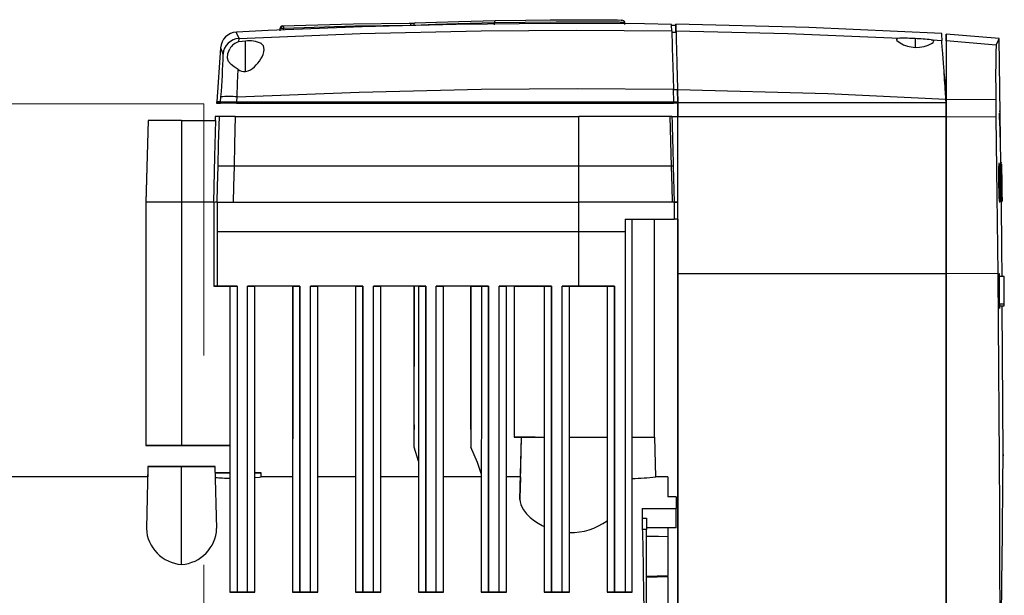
# Model space of a CAD drawing. Header units: millimetres. Extents: x -26820 to -12632, y -5851 to 1958.
# Tile 15 of 95: x -18419 to -18395, y -4814 to -4800. Entities that reach past the tile are written whole.
import ezdxf

# ---------------------------------------------------------------- set-up
doc = ezdxf.new("R2010")
doc.units = ezdxf.units.MM
doc.linetypes.add('DASH', pattern=[15, 10, -5])
doc.layers.add('A-INW-SC', color=30, linetype='Continuous', lineweight=13)

msp = doc.modelspace()

# ---------------------------------------------------------------- linework, layer by layer
at = {"color": 7, "linetype": 'Continuous', "lineweight": 25}
for p, q in [((-18405.229, -4799.995), (-18404.807, -4799.996)), ((-18404.198, -4800.003), (-18404.187, -4800.004)), ((-18404.116, -4800.107), (-18404.116, -4800.045)), ((-18412.332, -4800.247), (-18412.332, -4800.195)), ((-18412.332, -4800.261), (-18412.332, -4800.208)), ((-18412.246, -4800.243), (-18412.246, -4800.195)), ((-18407.22, -4800.115), (-18407.22, -4800.065)), ((-18404.123, -4800.055), (-18404.117, -4800.057)), ((-18402.897, -4800.135), (-18402.997, -4800.134)), ((-18402.894, -4800.3), (-18402.894, -4800.264)), ((-18413.316, -4800.524), (-18413.315, -4800.443)), ((-18413.158, -4800.505), (-18413.316, -4800.524)), ((-18413.158, -4801.229), (-18413.158, -4800.505)), ((-18402.992, -4800.291), (-18402.892, -4800.293)), ((-18397.187, -4800.447), (-18397.187, -4800.655)), ((-18396.758, -4800.536), (-18396.74, -4800.507)), ((-18395.184, -4800.448), (-18396.449, -4800.337)), ((-18395.257, -4800.604), (-18396.448, -4800.5)), ((-18395.145, -4803.443), (-18395.185, -4800.448)), ((-18413.756, -4800.665), (-18413.846, -4801.958)), ((-18412.717, -4800.705), (-18412.717, -4800.703)), ((-18397.188, -4800.655), (-18397.082, -4800.652)), ((-18396.881, -4800.605), (-18396.8, -4800.567)), ((-18396.8, -4800.567), (-18396.758, -4800.536)), ((-18413.591, -4800.912), (-18413.591, -4800.906)), ((-18402.948, -4801.957), (-18402.956, -4801.656)), ((-18402.956, -4801.659), (-18402.856, -4801.66)), ((-18402.856, -4801.658), (-18402.848, -4801.982)), ((-18402.848, -4801.957), (-18402.856, -4801.66)), ((-18413.755, -4801.957), (-18413.747, -4801.839)), ((-18413.369, -4801.957), (-18413.361, -4801.839)), ((-18396.448, -4801.982), (-18396.454, -4801.892)), ((-18396.45, -4801.9), (-18396.45, -4801.953)), ((-18396.448, -4801.898), (-18396.448, -4801.982)), ((-18395.261, -4801.905), (-18396.448, -4801.898)), ((-18395.256, -4802.321), (-18395.261, -4801.905)), ((-18413.848, -4801.958), (-18413.848, -4801.983)), ((-18413.756, -4801.982), (-18413.756, -4801.957)), ((-18413.371, -4801.982), (-18413.371, -4801.957)), ((-18402.85, -4801.984), (-18402.95, -4801.984)), ((-18402.95, -4801.984), (-18402.95, -4801.984)), ((-18402.948, -4801.982), (-18402.948, -4801.957)), ((-18402.948, -4801.957), (-18402.848, -4801.957)), ((-18402.948, -4801.982), (-18402.948, -4801.982)), ((-18402.948, -4801.982), (-18402.848, -4801.982)), ((-18402.85, -4801.984), (-18402.85, -4802.316)), ((-18402.848, -4801.982), (-18402.848, -4801.957)), ((-18402.848, -4801.982), (-18402.848, -4801.982)), ((-18402.848, -4801.982), (-18402.848, -4801.982)), ((-18402.848, -4801.982), (-18402.848, -4801.982)), ((-18402.848, -4802.314), (-18402.848, -4801.982)), ((-18396.521, -4801.982), (-18402.848, -4801.982)), ((-18396.448, -4801.982), (-18396.521, -4801.982)), ((-18396.448, -4801.982), (-18396.521, -4801.982)), ((-18396.448, -4802.314), (-18396.448, -4801.982)), ((-18396.448, -4801.982), (-18396.448, -4802.314)), ((-18413.882, -4802.303), (-18413.885, -4802.402)), ((-18403.038, -4802.302), (-18403.007, -4803.489)), ((-18396.448, -4802.314), (-18402.848, -4802.314)), ((-18395.256, -4802.321), (-18396.448, -4802.314)), ((-18395.166, -4802.183), (-18395.184, -4802.183)), ((-18415.485, -4802.402), (-18415.536, -4804.352)), ((-18415.485, -4802.403), (-18415.536, -4804.353)), ((-18414.686, -4802.402), (-18414.686, -4804.352)), ((-18414.686, -4802.402), (-18413.866, -4802.402)), ((-18395.172, -4802.588), (-18395.17, -4802.795)), ((-18405.21, -4804.352), (-18405.21, -4803.489)), ((-18402.958, -4803.489), (-18402.935, -4804.352)), ((-18395.184, -4803.422), (-18395.197, -4803.422)), ((-18395.192, -4803.521), (-18395.189, -4803.447)), ((-18395.189, -4803.447), (-18395.186, -4803.426)), ((-18395.186, -4803.426), (-18395.184, -4803.426)), ((-18395.183, -4803.438), (-18395.17, -4803.438)), ((-18395.181, -4803.425), (-18395.176, -4803.447)), ((-18395.176, -4803.447), (-18395.174, -4803.462)), ((-18395.17, -4803.438), (-18395.16, -4804.318)), ((-18395.132, -4803.413), (-18395.159, -4803.413)), ((-18395.151, -4803.441), (-18395.145, -4803.954)), ((-18395.147, -4803.441), (-18395.141, -4803.928)), ((-18395.125, -4803.417), (-18395.145, -4803.417)), ((-18395.143, -4803.441), (-18395.137, -4803.939)), ((-18395.14, -4803.441), (-18395.134, -4803.953)), ((-18395.138, -4803.443), (-18395.131, -4804.013)), ((-18395.126, -4803.893), (-18395.135, -4803.443)), ((-18395.134, -4803.422), (-18395.134, -4803.419)), ((-18395.132, -4803.443), (-18395.126, -4803.893)), ((-18395.13, -4803.443), (-18395.119, -4804.323)), ((-18395.128, -4803.443), (-18395.127, -4803.469)), ((-18395.124, -4803.742), (-18395.127, -4803.479)), ((-18395.192, -4803.871), (-18395.193, -4803.711)), ((-18395.186, -4803.671), (-18395.173, -4803.671)), ((-18395.182, -4803.636), (-18395.184, -4803.675)), ((-18395.18, -4803.633), (-18395.182, -4803.636)), ((-18395.173, -4803.671), (-18395.179, -4803.632)), ((-18395.154, -4804.318), (-18395.162, -4803.621)), ((-18395.159, -4803.621), (-18395.158, -4803.638)), ((-18395.157, -4803.666), (-18395.156, -4803.699)), ((-18395.126, -4803.643), (-18395.125, -4803.656)), ((-18395.189, -4803.884), (-18395.175, -4803.884)), ((-18395.175, -4803.884), (-18395.173, -4804.129)), ((-18395.169, -4803.884), (-18395.164, -4804.292)), ((-18395.156, -4803.891), (-18395.157, -4803.892)), ((-18395.155, -4803.87), (-18395.156, -4803.891)), ((-18395.15, -4803.925), (-18395.151, -4803.94)), ((-18395.149, -4803.887), (-18395.15, -4803.925)), ((-18395.15, -4803.954), (-18395.145, -4803.954)), ((-18395.145, -4803.954), (-18395.143, -4804.107)), ((-18395.141, -4803.928), (-18395.14, -4804.035)), ((-18395.136, -4804.018), (-18395.137, -4803.939)), ((-18395.132, -4804.073), (-18395.134, -4803.953)), ((-18395.131, -4803.877), (-18395.129, -4804.013)), ((-18395.121, -4804.01), (-18395.122, -4803.888)), ((-18395.118, -4804.286), (-18395.121, -4804.034)), ((-18395.185, -4804.234), (-18395.187, -4804.176)), ((-18395.179, -4804.318), (-18395.185, -4804.234)), ((-18395.177, -4804.134), (-18395.175, -4804.132)), ((-18395.129, -4804.056), (-18395.126, -4804.323)), ((-18395.128, -4804.256), (-18395.127, -4804.323)), ((-18395.12, -4804.067), (-18395.12, -4804.105)), ((-18395.12, -4804.105), (-18395.12, -4804.123)), ((-18395.119, -4804.123), (-18395.117, -4804.323)), ((-18415.536, -4804.353), (-18415.537, -4810.153)), ((-18415.536, -4804.352), (-18415.536, -4810.152)), ((-18415.536, -4804.353), (-18415.536, -4804.353)), ((-18414.686, -4804.352), (-18414.686, -4810.152)), ((-18413.916, -4804.352), (-18414.686, -4804.352)), ((-18413.916, -4804.352), (-18413.917, -4806.352)), ((-18413.843, -4804.352), (-18413.835, -4804.352)), ((-18413.835, -4804.352), (-18413.836, -4805.054)), ((-18413.835, -4804.352), (-18413.454, -4804.352)), ((-18405.21, -4805.055), (-18405.21, -4804.352)), ((-18402.935, -4804.352), (-18402.985, -4804.352)), ((-18402.935, -4804.352), (-18402.935, -4804.752)), ((-18402.935, -4804.352), (-18402.848, -4804.352)), ((-18395.186, -4804.344), (-18395.164, -4804.344)), ((-18395.173, -4804.342), (-18395.179, -4804.318)), ((-18395.156, -4804.322), (-18395.143, -4804.322)), ((-18395.147, -4804.342), (-18395.131, -4804.342)), ((-18395.146, -4804.355), (-18395.129, -4804.355)), ((-18395.135, -4804.34), (-18395.134, -4804.343)), ((-18395.135, -4804.35), (-18395.121, -4804.35)), ((-18395.134, -4804.343), (-18395.133, -4804.339)), ((-18395.134, -4804.343), (-18395.134, -4804.343)), ((-18395.133, -4804.339), (-18395.131, -4804.277)), ((-18395.132, -4804.323), (-18395.119, -4804.323)), ((-18395.131, -4804.323), (-18395.13, -4804.323)), ((-18395.131, -4804.323), (-18395.13, -4804.323)), ((-18395.118, -4804.286), (-18395.117, -4804.314)), ((-18395.117, -4804.318), (-18395.118, -4804.323)), ((-18395.118, -4804.321), (-18395.117, -4804.321)), ((-18395.118, -4804.323), (-18395.117, -4804.323)), ((-18404.109, -4804.752), (-18404.109, -4805.055)), ((-18404.109, -4804.752), (-18402.935, -4804.752)), ((-18403.936, -4813.652), (-18403.935, -4804.752)), ((-18403.411, -4804.753), (-18403.411, -4809.953)), ((-18403.411, -4804.754), (-18402.937, -4804.754)), ((-18402.85, -4804.754), (-18402.937, -4804.754)), ((-18402.937, -4804.754), (-18402.937, -4804.754)), ((-18402.848, -4804.752), (-18402.935, -4804.752)), ((-18402.935, -4804.752), (-18402.935, -4804.752)), ((-18402.85, -4804.754), (-18402.848, -4804.752)), ((-18413.836, -4805.054), (-18413.837, -4806.352)), ((-18404.109, -4805.055), (-18405.21, -4805.055)), ((-18396.448, -4806.06), (-18402.848, -4806.06)), ((-18395.213, -4806.052), (-18396.448, -4806.06)), ((-18396.448, -4806.06), (-18396.448, -4807.928)), ((-18395.063, -4806.119), (-18395.186, -4806.119)), ((-18413.917, -4806.352), (-18413.535, -4806.352)), ((-18413.535, -4806.352), (-18413.536, -4813.652)), ((-18413.362, -4806.352), (-18413.362, -4813.652)), ((-18413.362, -4806.352), (-18413.361, -4806.352)), ((-18413.362, -4806.352), (-18413.362, -4806.352)), ((-18412.936, -4813.652), (-18412.935, -4806.352)), ((-18412.037, -4806.353), (-18412.037, -4810.904)), ((-18412.035, -4806.352), (-18412.036, -4813.652)), ((-18411.862, -4813.652), (-18411.862, -4806.352)), ((-18411.862, -4806.352), (-18411.861, -4806.352)), ((-18411.862, -4806.352), (-18411.862, -4806.352)), ((-18411.436, -4813.652), (-18411.435, -4806.352)), ((-18410.537, -4806.353), (-18410.537, -4810.904)), ((-18410.535, -4806.352), (-18410.536, -4813.652)), ((-18410.362, -4813.652), (-18410.362, -4806.352)), ((-18410.362, -4806.352), (-18410.361, -4806.352)), ((-18410.362, -4806.352), (-18410.362, -4806.352)), ((-18409.936, -4813.652), (-18409.935, -4806.352)), ((-18409.133, -4806.353), (-18409.134, -4806.353)), ((-18409.134, -4810.19), (-18409.133, -4806.353)), ((-18409.134, -4809.771), (-18409.134, -4806.353)), ((-18409.035, -4806.353), (-18409.133, -4806.353)), ((-18409.035, -4806.352), (-18409.036, -4813.652)), ((-18408.862, -4813.652), (-18408.862, -4806.352)), ((-18408.862, -4806.352), (-18408.861, -4806.352)), ((-18408.862, -4806.352), (-18408.862, -4806.353)), ((-18408.436, -4813.652), (-18408.435, -4806.352)), ((-18407.784, -4806.353), (-18407.783, -4806.353)), ((-18407.783, -4806.353), (-18407.784, -4810.194)), ((-18407.784, -4809.773), (-18407.784, -4806.353)), ((-18407.783, -4806.353), (-18407.535, -4806.353)), ((-18407.535, -4806.352), (-18407.536, -4813.652)), ((-18407.362, -4813.652), (-18407.362, -4806.352)), ((-18407.362, -4806.352), (-18407.361, -4806.352)), ((-18407.362, -4806.352), (-18407.362, -4806.353)), ((-18406.754, -4806.354), (-18406.937, -4806.354)), ((-18406.936, -4813.652), (-18406.935, -4806.352)), ((-18406.753, -4806.353), (-18406.754, -4806.353)), ((-18406.754, -4806.353), (-18406.754, -4809.953)), ((-18406.753, -4806.353), (-18406.753, -4809.953)), ((-18406.035, -4806.352), (-18406.036, -4813.652)), ((-18405.862, -4813.652), (-18405.862, -4806.352)), ((-18405.862, -4806.352), (-18405.861, -4806.352)), ((-18405.862, -4806.352), (-18405.862, -4806.353)), ((-18405.21, -4806.352), (-18405.609, -4806.352)), ((-18405.436, -4813.652), (-18405.435, -4806.352)), ((-18404.361, -4806.352), (-18405.21, -4806.352)), ((-18404.535, -4806.352), (-18404.536, -4813.652)), ((-18404.362, -4806.352), (-18404.361, -4806.352)), ((-18404.362, -4806.352), (-18404.362, -4806.353)), ((-18404.362, -4813.652), (-18404.362, -4806.352)), ((-18395.182, -4806.776), (-18395.063, -4806.776)), ((-18395.181, -4806.819), (-18395.063, -4806.819)), ((-18395.176, -4806.885), (-18395.173, -4806.837)), ((-18395.173, -4806.837), (-18395.173, -4806.819)), ((-18395.09, -4810.36), (-18395.11, -4806.821)), ((-18395.11, -4806.821), (-18395.065, -4806.821)), ((-18395.065, -4806.821), (-18395.065, -4806.819)), ((-18406.754, -4809.953), (-18406.753, -4809.953)), ((-18406.616, -4811.439), (-18406.577, -4809.953)), ((-18406.605, -4810.998), (-18406.577, -4809.953)), ((-18406.577, -4809.953), (-18406.577, -4809.953)), ((-18406.254, -4809.953), (-18406.253, -4809.953)), ((-18406.253, -4809.953), (-18406.253, -4809.953)), ((-18403.403, -4809.953), (-18403.378, -4810.903)), ((-18413.536, -4810.153), (-18414.687, -4810.153)), ((-18413.536, -4810.152), (-18414.686, -4810.152)), ((-18414.686, -4810.153), (-18413.536, -4810.153)), ((-18414.686, -4810.153), (-18413.536, -4810.153)), ((-18414.686, -4810.153), (-18414.686, -4810.153)), ((-18413.537, -4810.153), (-18413.537, -4810.804)), ((-18409.037, -4810.531), (-18409.134, -4810.19)), ((-18395.09, -4810.365), (-18395.091, -4810.398)), ((-18395.091, -4810.412), (-18395.09, -4810.37)), ((-18395.09, -4810.359), (-18395.09, -4810.36)), ((-18395.09, -4810.36), (-18395.09, -4810.36)), ((-18395.09, -4810.37), (-18395.09, -4810.36)), ((-18409.037, -4810.531), (-18409.037, -4810.904)), ((-18395.092, -4810.601), (-18395.091, -4810.412)), ((-18415.486, -4810.654), (-18415.524, -4812.133)), ((-18415.486, -4810.654), (-18415.493, -4810.904)), ((-18414.686, -4812.991), (-18414.686, -4810.654)), ((-18414.686, -4810.654), (-18414.686, -4810.654)), ((-18413.847, -4812.133), (-18413.886, -4810.654)), ((-18413.886, -4810.654), (-18413.886, -4810.654)), ((-18412.784, -4810.904), (-18412.786, -4810.804)), ((-18407.537, -4810.82), (-18407.537, -4810.903)), ((-18415.492, -4810.904), (-18418.896, -4810.904)), ((-18412.036, -4810.904), (-18412.784, -4810.904)), ((-18410.536, -4810.904), (-18411.436, -4810.904)), ((-18409.036, -4810.904), (-18409.936, -4810.904)), ((-18407.536, -4810.903), (-18408.436, -4810.903)), ((-18406.602, -4810.903), (-18406.936, -4810.903)), ((-18403.086, -4810.903), (-18403.378, -4810.903)), ((-18402.886, -4811.375), (-18403.086, -4811.375)), ((-18402.886, -4811.375), (-18403.086, -4811.375)), ((-18402.886, -4811.375), (-18402.886, -4811.375)), ((-18396.448, -4811.435), (-18396.448, -4813.04)), ((-18403.703, -4811.653), (-18402.886, -4811.653)), ((-18402.886, -4812.121), (-18402.886, -4811.653)), ((-18403.699, -4811.886), (-18403.596, -4811.886)), ((-18403.596, -4812.155), (-18403.694, -4812.155)), ((-18402.886, -4812.121), (-18403.596, -4812.121)), ((-18403.596, -4815.053), (-18403.596, -4812.155)), ((-18403.086, -4812.121), (-18403.086, -4812.321)), ((-18404.109, -4812.426), (-18404.109, -4813.652)), ((-18396.45, -4812.822), (-18396.45, -4814.397)), ((-18403.596, -4813.27), (-18403.086, -4813.257)), ((-18403.596, -4813.293), (-18403.086, -4813.279)), ((-18403.086, -4813.279), (-18403.086, -4814.457)), ((-18413.109, -4813.652), (-18413.362, -4813.652)), ((-18413.362, -4813.652), (-18413.362, -4813.652)), ((-18413.362, -4813.652), (-18413.109, -4813.652)), ((-18413.362, -4813.652), (-18413.362, -4813.652)), ((-18413.109, -4813.652), (-18413.109, -4813.652)), ((-18413.109, -4813.652), (-18413.109, -4813.652)), ((-18411.609, -4813.652), (-18411.862, -4813.652)), ((-18411.862, -4813.652), (-18411.862, -4813.652)), ((-18411.862, -4813.652), (-18411.609, -4813.652)), ((-18411.862, -4813.652), (-18411.862, -4813.652)), ((-18411.609, -4813.652), (-18411.609, -4813.652)), ((-18411.609, -4813.652), (-18411.609, -4813.652)), ((-18410.109, -4813.652), (-18410.362, -4813.652)), ((-18410.362, -4813.652), (-18410.362, -4813.652)), ((-18410.362, -4813.652), (-18410.109, -4813.652)), ((-18410.362, -4813.652), (-18410.362, -4813.652)), ((-18410.109, -4813.652), (-18410.109, -4813.652)), ((-18410.109, -4813.652), (-18410.109, -4813.652)), ((-18408.609, -4813.652), (-18408.862, -4813.652)), ((-18408.862, -4813.652), (-18408.862, -4813.652)), ((-18408.862, -4813.652), (-18408.609, -4813.652)), ((-18408.862, -4813.652), (-18408.862, -4813.652)), ((-18408.609, -4813.652), (-18408.609, -4813.652)), ((-18408.609, -4813.652), (-18408.609, -4813.652)), ((-18407.362, -4813.652), (-18407.362, -4813.652)), ((-18407.362, -4813.652), (-18407.109, -4813.652)), ((-18407.362, -4813.652), (-18407.362, -4813.652)), ((-18407.109, -4813.652), (-18407.109, -4813.652)), ((-18407.109, -4813.652), (-18407.109, -4813.652)), ((-18405.862, -4813.652), (-18405.862, -4813.652)), ((-18405.862, -4813.652), (-18405.609, -4813.652)), ((-18405.862, -4813.652), (-18405.862, -4813.652)), ((-18405.609, -4813.652), (-18405.609, -4813.652)), ((-18405.609, -4813.652), (-18405.609, -4813.652)), ((-18404.362, -4813.652), (-18404.362, -4813.652)), ((-18404.362, -4813.653), (-18404.362, -4813.652)), ((-18404.362, -4813.653), (-18404.109, -4813.653)), ((-18404.109, -4813.652), (-18404.109, -4813.653)), ((-18404.109, -4813.652), (-18404.109, -4813.652))]:
    msp.add_line(p, q, dxfattribs=at)
at = {"color": 7, "linetype": 'Continuous', "lineweight": 25, "flags": 128}
for points in [[(-18409.115, -4800.073), (-18408.608, -4800.054), (-18408.076, -4800.037), (-18407.194, -4800.015)], [(-18407.194, -4800.015), (-18407.205, -4800.02), (-18407.214, -4800.034), (-18407.219, -4800.049), (-18407.22, -4800.065)], [(-18407.194, -4800.015), (-18406.477, -4800.004), (-18405.894, -4799.998)], [(-18405.894, -4799.998), (-18405.525, -4799.996), (-18405.229, -4799.995)], [(-18405.747, -4800.047), (-18405.583, -4800.046), (-18405.417, -4800.045)], [(-18405.417, -4800.045), (-18405.241, -4800.045), (-18405.064, -4800.045)], [(-18405.064, -4800.045), (-18404.908, -4800.045), (-18404.753, -4800.046)], [(-18404.807, -4799.996), (-18404.606, -4799.997), (-18404.424, -4799.998)], [(-18404.753, -4800.046), (-18404.698, -4800.046), (-18404.643, -4800.047)], [(-18404.643, -4800.047), (-18404.599, -4800.047), (-18404.556, -4800.047)], [(-18404.424, -4799.998), (-18404.285, -4800.001), (-18404.198, -4800.003)], [(-18404.116, -4800.056), (-18404.121, -4800.036), (-18404.134, -4800.019), (-18404.187, -4800.005)], [(-18402.997, -4800.107), (-18403.643, -4800.096), (-18405.889, -4800.089), (-18408.134, -4800.113), (-18410.377, -4800.169), (-18412.619, -4800.256), (-18413.374, -4800.296)], [(-18413.315, -4800.443), (-18410.427, -4800.326), (-18407.536, -4800.261), (-18405.265, -4800.245), (-18402.993, -4800.261)], [(-18412.332, -4800.195), (-18412.329, -4800.195), (-18412.322, -4800.195), (-18412.313, -4800.195), (-18412.303, -4800.195)], [(-18412.332, -4800.208), (-18412.332, -4800.199), (-18412.332, -4800.195)], [(-18412.303, -4800.195), (-18412.302, -4800.174), (-18412.296, -4800.157), (-18412.289, -4800.148), (-18412.282, -4800.145)], [(-18412.303, -4800.195), (-18412.287, -4800.195), (-18412.27, -4800.195), (-18412.257, -4800.195), (-18412.246, -4800.195)], [(-18412.284, -4800.145), (-18410.588, -4800.095), (-18409.255, -4800.077)], [(-18412.284, -4800.145), (-18412.283, -4800.145), (-18412.282, -4800.145)], [(-18412.246, -4800.195), (-18410.551, -4800.145), (-18409.219, -4800.127)], [(-18409.255, -4800.077), (-18409.24, -4800.081), (-18409.227, -4800.094), (-18409.221, -4800.11), (-18409.219, -4800.127)], [(-18409.148, -4800.123), (-18408.63, -4800.104), (-18408.093, -4800.086), (-18407.22, -4800.065)], [(-18407.22, -4800.065), (-18406.491, -4800.054), (-18405.747, -4800.047)], [(-18404.556, -4800.047), (-18404.493, -4800.048), (-18404.431, -4800.048)], [(-18404.431, -4800.048), (-18404.383, -4800.049), (-18404.337, -4800.049)], [(-18404.337, -4800.049), (-18404.293, -4800.05), (-18404.252, -4800.05)], [(-18404.252, -4800.05), (-18404.222, -4800.051), (-18404.195, -4800.052)], [(-18404.195, -4800.052), (-18404.18, -4800.052), (-18404.167, -4800.052)], [(-18404.167, -4800.052), (-18404.14, -4800.054), (-18404.123, -4800.055)], [(-18402.993, -4800.261), (-18402.997, -4800.134), (-18402.998, -4800.112)], [(-18402.993, -4800.261), (-18402.992, -4800.296), (-18402.99, -4800.381), (-18402.986, -4800.511), (-18402.982, -4800.683), (-18402.976, -4800.89), (-18402.97, -4801.127), (-18402.963, -4801.385), (-18402.956, -4801.656)], [(-18396.553, -4800.326), (-18399.725, -4800.184), (-18402.899, -4800.105)], [(-18402.894, -4800.264), (-18402.897, -4800.145), (-18402.898, -4800.105)], [(-18402.898, -4800.105), (-18402.896, -4800.144), (-18402.893, -4800.263)], [(-18402.893, -4800.263), (-18402.892, -4800.297), (-18402.89, -4800.382), (-18402.886, -4800.506), (-18402.882, -4800.684), (-18402.879, -4800.8), (-18402.875, -4800.947), (-18402.87, -4801.129), (-18402.866, -4801.283), (-18402.862, -4801.444), (-18402.859, -4801.55), (-18402.856, -4801.658)], [(-18402.893, -4800.263), (-18400.223, -4800.327), (-18397.555, -4800.436)], [(-18413.315, -4800.443), (-18413.365, -4800.322), (-18413.374, -4800.301)], [(-18397.555, -4800.436), (-18397.617, -4800.443), (-18397.637, -4800.465)], [(-18397.637, -4800.465), (-18397.635, -4800.472), (-18397.623, -4800.492), (-18397.55, -4800.55)], [(-18396.811, -4800.474), (-18396.666, -4800.482), (-18396.552, -4800.488)], [(-18396.74, -4800.507), (-18396.758, -4800.486), (-18396.811, -4800.474)], [(-18396.564, -4800.326), (-18396.561, -4800.366), (-18396.552, -4800.488)], [(-18396.514, -4801.031), (-18396.53, -4800.804), (-18396.541, -4800.643), (-18396.549, -4800.532), (-18396.552, -4800.488)], [(-18396.449, -4800.501), (-18396.45, -4800.567), (-18396.45, -4800.743), (-18396.45, -4801.025), (-18396.45, -4801.301), (-18396.45, -4801.6), (-18396.45, -4801.9)], [(-18396.448, -4800.5), (-18396.448, -4800.369), (-18396.449, -4800.34), (-18396.449, -4800.389), (-18396.449, -4800.501)], [(-18396.448, -4800.5), (-18396.448, -4800.565), (-18396.448, -4800.741), (-18396.448, -4801.023), (-18396.448, -4801.299), (-18396.448, -4801.598), (-18396.448, -4801.898)], [(-18395.257, -4800.604), (-18395.202, -4800.487), (-18395.185, -4800.448)], [(-18413.694, -4800.815), (-18413.744, -4800.694), (-18413.753, -4800.672)], [(-18413.591, -4800.906), (-18413.578, -4800.801), (-18413.534, -4800.692)], [(-18412.717, -4800.703), (-18412.733, -4800.623), (-18412.783, -4800.565)], [(-18397.082, -4800.652), (-18396.973, -4800.634), (-18396.881, -4800.605)], [(-18413.505, -4801.068), (-18413.569, -4800.995), (-18413.591, -4800.912)], [(-18413.337, -4801.18), (-18413.429, -4801.122), (-18413.505, -4801.068)], [(-18413.361, -4801.839), (-18413.348, -4801.498), (-18413.337, -4801.18)], [(-18396.454, -4801.892), (-18396.458, -4801.833), (-18396.462, -4801.774), (-18396.466, -4801.716), (-18396.47, -4801.659), (-18396.476, -4801.583), (-18396.481, -4801.508), (-18396.486, -4801.434), (-18396.501, -4801.223), (-18396.514, -4801.031)], [(-18396.497, -4801.285), (-18396.495, -4801.313), (-18396.491, -4801.372), (-18396.485, -4801.454), (-18396.479, -4801.548)], [(-18413.361, -4801.839), (-18410.449, -4801.721), (-18407.536, -4801.655), (-18405.246, -4801.639), (-18402.956, -4801.656)], [(-18402.856, -4801.658), (-18399.27, -4801.757), (-18396.454, -4801.892)], [(-18413.756, -4801.982), (-18413.796, -4801.982), (-18413.825, -4801.982), (-18413.842, -4801.983), (-18413.848, -4801.983), (-18413.843, -4801.983), (-18413.826, -4801.983), (-18413.798, -4801.984), (-18413.758, -4801.984)], [(-18413.373, -4801.984), (-18413.448, -4801.984), (-18413.519, -4801.984), (-18413.586, -4801.984), (-18413.643, -4801.984), (-18413.691, -4801.984), (-18413.727, -4801.984), (-18413.75, -4801.984), (-18413.758, -4801.984)], [(-18413.756, -4801.957), (-18413.748, -4801.957), (-18413.725, -4801.957), (-18413.689, -4801.957), (-18413.642, -4801.957), (-18413.584, -4801.957), (-18413.517, -4801.957), (-18413.446, -4801.957), (-18413.371, -4801.957)], [(-18413.756, -4801.982), (-18413.748, -4801.982), (-18413.725, -4801.982), (-18413.689, -4801.982), (-18413.642, -4801.982), (-18413.584, -4801.982), (-18413.517, -4801.982), (-18413.446, -4801.982), (-18413.371, -4801.982)], [(-18413.373, -4801.984), (-18412.07, -4801.984), (-18410.767, -4801.984), (-18409.465, -4801.984), (-18408.162, -4801.984), (-18406.859, -4801.984), (-18405.556, -4801.984), (-18404.253, -4801.984), (-18402.95, -4801.984)], [(-18413.371, -4801.957), (-18412.068, -4801.957), (-18410.766, -4801.957), (-18409.463, -4801.957), (-18408.16, -4801.957), (-18406.857, -4801.957), (-18405.554, -4801.957), (-18404.251, -4801.957), (-18402.948, -4801.957)], [(-18402.948, -4801.982), (-18404.251, -4801.982), (-18405.554, -4801.982), (-18406.857, -4801.982), (-18408.16, -4801.982), (-18409.463, -4801.982), (-18410.765, -4801.982), (-18412.068, -4801.982), (-18413.371, -4801.982)], [(-18413.791, -4802.302), (-18413.808, -4802.968), (-18413.821, -4803.492)], [(-18413.404, -4802.302), (-18413.552, -4802.302), (-18413.676, -4802.302), (-18413.756, -4802.302), (-18413.791, -4802.302)], [(-18413.404, -4802.302), (-18413.42, -4802.967), (-18413.433, -4803.491)], [(-18413.404, -4802.302), (-18409.308, -4802.302), (-18405.21, -4802.302)], [(-18405.21, -4803.489), (-18405.21, -4802.824), (-18405.21, -4802.302)], [(-18403.038, -4802.302), (-18404.254, -4802.302), (-18405.21, -4802.302)], [(-18402.989, -4802.302), (-18402.99, -4802.302), (-18402.993, -4802.302), (-18403.004, -4802.302), (-18403.02, -4802.302), (-18403.038, -4802.302)], [(-18402.989, -4802.302), (-18402.985, -4802.45), (-18402.981, -4802.599), (-18402.977, -4802.747), (-18402.973, -4802.895), (-18402.969, -4803.044), (-18402.965, -4803.192), (-18402.962, -4803.34), (-18402.958, -4803.489)], [(-18402.989, -4802.302), (-18402.979, -4802.302), (-18402.95, -4802.302), (-18402.905, -4802.302), (-18402.848, -4802.302)], [(-18402.848, -4806.06), (-18402.848, -4805.592), (-18402.848, -4805.124), (-18402.848, -4804.655), (-18402.848, -4804.187), (-18402.848, -4803.718), (-18402.848, -4803.25), (-18402.848, -4802.781), (-18402.848, -4802.314)], [(-18396.448, -4806.06), (-18396.448, -4805.592), (-18396.448, -4805.124), (-18396.448, -4804.656), (-18396.448, -4804.187), (-18396.448, -4803.718), (-18396.448, -4803.25), (-18396.448, -4802.782), (-18396.448, -4802.314)], [(-18396.448, -4802.314), (-18396.448, -4803.362), (-18396.448, -4804.412), (-18396.448, -4806.06)], [(-18395.213, -4806.052), (-18395.213, -4806.052), (-18395.213, -4806.052), (-18395.213, -4806.052), (-18395.213, -4806.052), (-18395.213, -4806.051), (-18395.213, -4806.048), (-18395.233, -4804.187), (-18395.256, -4802.321)], [(-18395.175, -4802.372), (-18395.174, -4802.48), (-18395.172, -4802.588)], [(-18414.686, -4802.402), (-18414.916, -4802.402), (-18415.128, -4802.402), (-18415.301, -4802.402), (-18415.437, -4802.402), (-18415.485, -4802.402)], [(-18413.916, -4804.352), (-18413.888, -4803.26), (-18413.866, -4802.402)], [(-18413.821, -4803.492), (-18413.833, -4803.974), (-18413.843, -4804.352)], [(-18413.433, -4803.491), (-18413.445, -4803.973), (-18413.454, -4804.352)], [(-18405.21, -4803.489), (-18407.637, -4803.489), (-18409.962, -4803.489), (-18411.731, -4803.49), (-18413.433, -4803.491)], [(-18403.007, -4803.489), (-18404.234, -4803.489), (-18405.21, -4803.489)], [(-18403.007, -4803.489), (-18402.995, -4803.972), (-18402.985, -4804.352)], [(-18395.193, -4803.711), (-18395.193, -4803.651), (-18395.193, -4803.599), (-18395.192, -4803.521)], [(-18395.173, -4803.671), (-18395.173, -4803.554), (-18395.174, -4803.462)], [(-18395.159, -4803.439), (-18395.157, -4803.445), (-18395.155, -4803.473)], [(-18395.155, -4803.473), (-18395.155, -4803.496), (-18395.154, -4803.529)], [(-18395.154, -4803.529), (-18395.153, -4803.583), (-18395.152, -4803.649)], [(-18395.131, -4803.443), (-18395.125, -4803.936), (-18395.12, -4804.323)], [(-18395.128, -4803.443), (-18395.127, -4803.453), (-18395.127, -4803.479)], [(-18395.184, -4803.675), (-18395.184, -4803.7), (-18395.185, -4803.732)], [(-18395.185, -4803.732), (-18395.184, -4803.794), (-18395.184, -4803.865)], [(-18395.162, -4803.621), (-18395.16, -4803.621), (-18395.159, -4803.621)], [(-18395.158, -4803.638), (-18395.157, -4803.65), (-18395.157, -4803.666)], [(-18395.156, -4803.699), (-18395.156, -4803.749), (-18395.155, -4803.801)], [(-18395.152, -4803.649), (-18395.151, -4803.723), (-18395.15, -4803.795)], [(-18395.15, -4803.795), (-18395.15, -4803.845), (-18395.149, -4803.887)], [(-18395.126, -4803.643), (-18395.123, -4803.912), (-18395.12, -4804.123)], [(-18395.126, -4803.643), (-18395.126, -4803.643), (-18395.126, -4803.643)], [(-18395.124, -4803.743), (-18395.123, -4803.798), (-18395.123, -4803.858)], [(-18395.189, -4804.071), (-18395.191, -4803.973), (-18395.192, -4803.871)], [(-18395.184, -4803.865), (-18395.183, -4803.937), (-18395.182, -4804.006)], [(-18395.169, -4803.884), (-18395.172, -4803.884), (-18395.175, -4803.884)], [(-18395.157, -4803.892), (-18395.152, -4804.13), (-18395.149, -4804.318)], [(-18395.151, -4803.94), (-18395.146, -4804.154), (-18395.143, -4804.322)], [(-18395.14, -4804.035), (-18395.139, -4804.077), (-18395.138, -4804.112)], [(-18395.136, -4804.089), (-18395.136, -4804.055), (-18395.136, -4804.018)], [(-18395.122, -4804.323), (-18395.127, -4804.073), (-18395.131, -4803.877)], [(-18395.123, -4803.858), (-18395.122, -4803.917), (-18395.121, -4803.975)], [(-18395.121, -4803.975), (-18395.121, -4804.026), (-18395.12, -4804.067)], [(-18395.187, -4804.176), (-18395.188, -4804.127), (-18395.189, -4804.071)], [(-18395.143, -4804.107), (-18395.142, -4804.172), (-18395.141, -4804.223)], [(-18395.138, -4804.112), (-18395.138, -4804.132), (-18395.137, -4804.144)], [(-18395.137, -4804.144), (-18395.137, -4804.15), (-18395.136, -4804.141)], [(-18395.136, -4804.141), (-18395.136, -4804.122), (-18395.136, -4804.089)], [(-18395.131, -4804.176), (-18395.132, -4804.128), (-18395.132, -4804.073)], [(-18395.131, -4804.277), (-18395.131, -4804.236), (-18395.131, -4804.176)], [(-18395.12, -4804.123), (-18395.12, -4804.123), (-18395.12, -4804.123)], [(-18414.686, -4804.352), (-18415.011, -4804.352), (-18415.287, -4804.352), (-18415.471, -4804.352), (-18415.536, -4804.352)], [(-18413.454, -4804.352), (-18412.014, -4804.352), (-18410.515, -4804.352), (-18408.99, -4804.352), (-18407.129, -4804.352), (-18405.21, -4804.352)], [(-18402.985, -4804.352), (-18404.224, -4804.352), (-18405.21, -4804.352)], [(-18402.848, -4804.352), (-18402.884, -4804.352), (-18402.912, -4804.352), (-18402.929, -4804.352), (-18402.935, -4804.352)], [(-18395.164, -4804.292), (-18395.168, -4804.331), (-18395.173, -4804.344)], [(-18395.16, -4804.318), (-18395.156, -4804.318), (-18395.154, -4804.318)], [(-18395.143, -4804.322), (-18395.146, -4804.319), (-18395.149, -4804.318)], [(-18395.114, -4806.121), (-18395.118, -4805.45), (-18395.133, -4804.35)], [(-18395.126, -4804.323), (-18395.126, -4804.323), (-18395.127, -4804.323)], [(-18395.123, -4804.347), (-18395.123, -4804.344), (-18395.122, -4804.323)], [(-18395.12, -4804.323), (-18395.121, -4804.323), (-18395.122, -4804.323)], [(-18395.118, -4804.323), (-18395.118, -4804.323), (-18395.119, -4804.323)], [(-18395.118, -4804.323), (-18395.117, -4804.323), (-18395.117, -4804.323)], [(-18404.109, -4804.752), (-18404.038, -4804.752), (-18403.982, -4804.752), (-18403.947, -4804.752), (-18403.935, -4804.752)], [(-18403.935, -4804.753), (-18403.809, -4804.753), (-18403.6, -4804.753), (-18403.46, -4804.753), (-18403.411, -4804.753)], [(-18402.85, -4804.754), (-18402.85, -4805.126), (-18402.85, -4805.594), (-18402.85, -4806.062)], [(-18405.21, -4805.055), (-18406.924, -4805.055), (-18408.594, -4805.054), (-18410.208, -4805.054), (-18411.452, -4805.054), (-18412.672, -4805.054), (-18413.836, -4805.054)], [(-18405.21, -4806.352), (-18405.21, -4805.911), (-18405.21, -4805.626), (-18405.21, -4805.34), (-18405.21, -4805.055)], [(-18404.109, -4805.055), (-18404.109, -4806.571), (-18404.109, -4808.151)], [(-18402.85, -4806.062), (-18402.85, -4807.589), (-18402.85, -4809.179), (-18402.85, -4810.829)], [(-18402.848, -4808.96), (-18402.848, -4807.989), (-18402.848, -4807.023), (-18402.848, -4806.06)], [(-18396.45, -4806.062), (-18396.45, -4807.321), (-18396.45, -4808.624), (-18396.45, -4809.971)], [(-18396.448, -4809.469), (-18396.448, -4808.328), (-18396.448, -4807.192), (-18396.448, -4806.06)], [(-18395.178, -4810.465), (-18395.184, -4809.41), (-18395.192, -4808.323), (-18395.202, -4807.204), (-18395.213, -4806.052)], [(-18395.183, -4806.053), (-18395.184, -4806.056), (-18395.186, -4806.102)], [(-18395.179, -4806.112), (-18395.181, -4806.067), (-18395.183, -4806.051)], [(-18395.063, -4806.776), (-18395.063, -4806.689), (-18395.063, -4806.568), (-18395.063, -4806.431), (-18395.063, -4806.301), (-18395.063, -4806.196), (-18395.063, -4806.133), (-18395.063, -4806.124)], [(-18413.361, -4806.352), (-18413.628, -4806.352), (-18413.837, -4806.352)], [(-18413.535, -4806.352), (-18413.535, -4806.352), (-18413.523, -4806.352), (-18413.488, -4806.352), (-18413.433, -4806.352), (-18413.362, -4806.352)], [(-18413.361, -4806.352), (-18413.361, -4807.37), (-18413.361, -4808.422), (-18413.362, -4809.508)], [(-18411.861, -4806.352), (-18412.564, -4806.352), (-18413.109, -4806.352)], [(-18413.109, -4810.546), (-18413.109, -4809.096), (-18413.109, -4807.698), (-18413.109, -4806.352)], [(-18413.109, -4806.352), (-18413.038, -4806.352), (-18412.983, -4806.352), (-18412.947, -4806.352), (-18412.935, -4806.352)], [(-18412.037, -4806.354), (-18412.562, -4806.354), (-18412.937, -4806.354)], [(-18412.035, -4806.352), (-18412.035, -4806.352), (-18412.023, -4806.352), (-18411.988, -4806.352), (-18411.933, -4806.352), (-18411.862, -4806.352)], [(-18411.861, -4806.352), (-18411.861, -4807.371), (-18411.861, -4808.422), (-18411.862, -4809.509)], [(-18410.361, -4806.352), (-18411.06, -4806.352), (-18411.609, -4806.352)], [(-18411.609, -4810.546), (-18411.609, -4809.097), (-18411.609, -4807.699), (-18411.609, -4806.352)], [(-18411.609, -4806.352), (-18411.538, -4806.352), (-18411.483, -4806.352), (-18411.447, -4806.352), (-18411.435, -4806.352)], [(-18410.537, -4806.354), (-18411.062, -4806.354), (-18411.437, -4806.354)], [(-18410.535, -4806.352), (-18410.535, -4806.352), (-18410.523, -4806.352), (-18410.488, -4806.352), (-18410.433, -4806.352), (-18410.362, -4806.352)], [(-18410.361, -4806.352), (-18410.361, -4807.371), (-18410.361, -4808.423), (-18410.362, -4809.51)], [(-18408.861, -4806.352), (-18409.562, -4806.352), (-18410.109, -4806.352)], [(-18410.109, -4810.547), (-18410.109, -4809.098), (-18410.109, -4807.699), (-18410.109, -4806.352)], [(-18410.109, -4806.352), (-18410.038, -4806.352), (-18409.983, -4806.352), (-18409.947, -4806.352), (-18409.935, -4806.352)], [(-18409.134, -4806.354), (-18409.562, -4806.354), (-18409.937, -4806.354)], [(-18409.035, -4806.352), (-18409.035, -4806.352), (-18409.023, -4806.352), (-18408.988, -4806.352), (-18408.933, -4806.352), (-18408.862, -4806.352)], [(-18408.861, -4806.352), (-18408.861, -4807.371), (-18408.861, -4808.423), (-18408.862, -4809.51)], [(-18407.361, -4806.352), (-18408.062, -4806.352), (-18408.609, -4806.352)], [(-18408.609, -4810.548), (-18408.609, -4809.098), (-18408.609, -4807.7), (-18408.609, -4806.352)], [(-18408.609, -4806.352), (-18408.538, -4806.352), (-18408.483, -4806.352), (-18408.447, -4806.352), (-18408.435, -4806.352)], [(-18407.784, -4806.354), (-18408.062, -4806.354), (-18408.437, -4806.354)], [(-18407.535, -4806.352), (-18407.535, -4806.352), (-18407.523, -4806.352), (-18407.488, -4806.352), (-18407.433, -4806.352), (-18407.362, -4806.352)], [(-18407.361, -4806.352), (-18407.361, -4807.371), (-18407.361, -4808.424), (-18407.362, -4809.511)], [(-18405.861, -4806.352), (-18406.561, -4806.352), (-18407.109, -4806.352)], [(-18407.109, -4810.548), (-18407.109, -4809.099), (-18407.109, -4807.7), (-18407.109, -4806.352)], [(-18407.109, -4806.352), (-18407.038, -4806.352), (-18406.983, -4806.352), (-18406.947, -4806.352), (-18406.935, -4806.352)], [(-18406.753, -4806.353), (-18406.738, -4806.353), (-18406.691, -4806.353), (-18406.614, -4806.353), (-18406.508, -4806.353), (-18406.377, -4806.353), (-18406.223, -4806.353), (-18406.05, -4806.353), (-18406.035, -4806.353)], [(-18406.035, -4806.352), (-18406.035, -4806.352), (-18406.023, -4806.352), (-18405.988, -4806.352), (-18405.933, -4806.352), (-18405.862, -4806.352)], [(-18405.861, -4806.352), (-18405.861, -4807.371), (-18405.861, -4808.423), (-18405.862, -4809.51)], [(-18405.609, -4810.549), (-18405.609, -4809.099), (-18405.609, -4807.7), (-18405.609, -4806.352)], [(-18405.609, -4806.352), (-18405.538, -4806.352), (-18405.483, -4806.352), (-18405.447, -4806.352), (-18405.435, -4806.352)], [(-18405.435, -4806.353), (-18405.261, -4806.353), (-18405.09, -4806.353), (-18404.923, -4806.353), (-18404.764, -4806.353), (-18404.616, -4806.353), (-18404.535, -4806.353)], [(-18404.535, -4806.352), (-18404.535, -4806.352), (-18404.523, -4806.352), (-18404.488, -4806.352), (-18404.433, -4806.352), (-18404.362, -4806.352)], [(-18404.361, -4806.352), (-18404.361, -4807.372), (-18404.361, -4808.424), (-18404.362, -4809.511)], [(-18395.184, -4806.67), (-18395.182, -4806.769), (-18395.181, -4806.825), (-18395.179, -4806.871), (-18395.177, -4806.887), (-18395.177, -4806.886)], [(-18395.063, -4806.819), (-18395.063, -4806.815), (-18395.063, -4806.776)], [(-18396.448, -4807.928), (-18396.448, -4809.092), (-18396.448, -4810.264), (-18396.448, -4811.435)], [(-18404.109, -4808.151), (-18404.109, -4809.209), (-18404.109, -4810.298), (-18404.109, -4811.358), (-18404.109, -4812.426)], [(-18402.848, -4812.274), (-18402.848, -4810.424), (-18402.848, -4808.96)], [(-18413.362, -4809.508), (-18413.362, -4810.869), (-18413.362, -4812.263), (-18413.362, -4813.652)], [(-18411.862, -4809.509), (-18411.862, -4810.869), (-18411.862, -4812.264), (-18411.862, -4813.652)], [(-18410.362, -4809.51), (-18410.362, -4810.87), (-18410.362, -4812.264), (-18410.362, -4813.652)], [(-18409.134, -4810.19), (-18409.134, -4810.013), (-18409.134, -4809.87), (-18409.134, -4809.763), (-18409.134, -4809.692), (-18409.134, -4809.657), (-18409.134, -4809.658), (-18409.134, -4809.697), (-18409.134, -4809.771)], [(-18408.862, -4809.51), (-18408.862, -4810.87), (-18408.862, -4812.264), (-18408.862, -4813.652)], [(-18407.784, -4809.773), (-18407.784, -4809.68), (-18407.784, -4809.653), (-18407.784, -4809.692), (-18407.784, -4809.795), (-18407.784, -4809.963), (-18407.784, -4810.194)], [(-18407.362, -4809.511), (-18407.362, -4810.87), (-18407.362, -4812.264), (-18407.362, -4813.652)], [(-18405.862, -4809.51), (-18405.862, -4810.87), (-18405.862, -4812.264), (-18405.862, -4813.652)], [(-18404.362, -4809.511), (-18404.362, -4810.87), (-18404.362, -4812.264), (-18404.362, -4813.652)], [(-18396.448, -4811.007), (-18396.448, -4810.147), (-18396.448, -4809.469)], [(-18406.254, -4809.953), (-18406.318, -4809.953), (-18406.469, -4809.953), (-18406.591, -4809.953), (-18406.681, -4809.953), (-18406.735, -4809.953), (-18406.754, -4809.953)], [(-18406.753, -4809.953), (-18406.735, -4809.953), (-18406.68, -4809.953), (-18406.591, -4809.953), (-18406.469, -4809.953), (-18406.318, -4809.953), (-18406.142, -4809.953), (-18406.036, -4809.953)], [(-18405.436, -4809.953), (-18405.292, -4809.953), (-18405.072, -4809.953), (-18404.861, -4809.953), (-18404.665, -4809.953), (-18404.536, -4809.953)], [(-18403.936, -4809.953), (-18403.929, -4809.953), (-18403.809, -4809.953), (-18403.698, -4809.953), (-18403.6, -4809.953), (-18403.52, -4809.953), (-18403.46, -4809.953), (-18403.424, -4809.953), (-18403.411, -4809.953)], [(-18403.936, -4809.953), (-18403.935, -4809.953), (-18403.792, -4809.953), (-18403.663, -4809.953), (-18403.554, -4809.953), (-18403.471, -4809.953), (-18403.42, -4809.953), (-18403.403, -4809.953)], [(-18396.45, -4809.971), (-18396.45, -4811.401), (-18396.45, -4812.822)], [(-18415.537, -4810.153), (-18415.537, -4810.153), (-18415.472, -4810.153), (-18415.288, -4810.153), (-18415.012, -4810.153), (-18414.686, -4810.153)], [(-18414.686, -4810.152), (-18414.863, -4810.152), (-18415.032, -4810.152), (-18415.185, -4810.152), (-18415.317, -4810.152), (-18415.422, -4810.152), (-18415.494, -4810.152), (-18415.531, -4810.152), (-18415.531, -4810.152), (-18415.494, -4810.152), (-18415.422, -4810.152), (-18415.318, -4810.152), (-18415.186, -4810.153), (-18415.032, -4810.153), (-18414.863, -4810.153), (-18414.686, -4810.153)], [(-18414.687, -4810.153), (-18415.012, -4810.153), (-18415.288, -4810.153), (-18415.472, -4810.153), (-18415.502, -4810.153)], [(-18407.537, -4810.82), (-18407.625, -4810.557), (-18407.784, -4810.194)], [(-18413.109, -4813.652), (-18413.109, -4812.095), (-18413.109, -4810.546)], [(-18411.609, -4813.652), (-18411.609, -4812.095), (-18411.609, -4810.546)], [(-18410.109, -4813.652), (-18410.109, -4812.095), (-18410.109, -4810.547)], [(-18408.609, -4813.652), (-18408.609, -4812.096), (-18408.609, -4810.548)], [(-18407.109, -4813.652), (-18407.109, -4812.096), (-18407.109, -4810.548)], [(-18405.609, -4813.652), (-18405.609, -4812.096), (-18405.609, -4810.549)], [(-18395.163, -4815.45), (-18395.164, -4814.219), (-18395.167, -4812.975), (-18395.171, -4811.722), (-18395.178, -4810.465)], [(-18395.097, -4811.095), (-18395.095, -4810.816), (-18395.092, -4810.601)], [(-18414.686, -4810.654), (-18414.864, -4810.654), (-18415.033, -4810.654), (-18415.185, -4810.654), (-18415.311, -4810.654), (-18415.407, -4810.654), (-18415.466, -4810.654), (-18415.486, -4810.654), (-18415.466, -4810.654), (-18415.407, -4810.654), (-18415.311, -4810.654), (-18415.185, -4810.654), (-18415.033, -4810.654), (-18414.864, -4810.654), (-18414.686, -4810.654)], [(-18414.686, -4810.654), (-18414.864, -4810.654), (-18415.033, -4810.654), (-18415.185, -4810.654), (-18415.312, -4810.654), (-18415.407, -4810.654), (-18415.466, -4810.654), (-18415.486, -4810.654), (-18415.466, -4810.654), (-18415.407, -4810.654), (-18415.312, -4810.654), (-18415.185, -4810.654), (-18415.034, -4810.654), (-18414.865, -4810.654), (-18414.686, -4810.654)], [(-18414.686, -4810.654), (-18414.508, -4810.654), (-18414.339, -4810.654), (-18414.187, -4810.654), (-18414.06, -4810.654), (-18413.965, -4810.654), (-18413.906, -4810.654), (-18413.886, -4810.654), (-18413.906, -4810.654), (-18413.965, -4810.654), (-18414.06, -4810.654), (-18414.187, -4810.654), (-18414.339, -4810.654), (-18414.508, -4810.654), (-18414.686, -4810.654)], [(-18414.686, -4810.654), (-18414.508, -4810.654), (-18414.339, -4810.654), (-18414.188, -4810.654), (-18414.061, -4810.654), (-18413.966, -4810.654), (-18413.907, -4810.654), (-18413.886, -4810.654), (-18413.906, -4810.654), (-18413.966, -4810.654), (-18414.061, -4810.654), (-18414.188, -4810.654), (-18414.339, -4810.654), (-18414.508, -4810.654), (-18414.686, -4810.654)], [(-18413.886, -4810.804), (-18413.886, -4810.804), (-18413.848, -4810.804), (-18413.74, -4810.804), (-18413.577, -4810.804), (-18413.537, -4810.804)], [(-18413.536, -4810.804), (-18413.541, -4810.804), (-18413.686, -4810.804), (-18413.81, -4810.804), (-18413.882, -4810.804)], [(-18413.882, -4810.804), (-18413.81, -4810.804), (-18413.686, -4810.804), (-18413.541, -4810.804), (-18413.537, -4810.804)], [(-18413.536, -4810.804), (-18413.578, -4810.804), (-18413.74, -4810.804), (-18413.848, -4810.804), (-18413.851, -4810.804)], [(-18412.937, -4810.804), (-18412.867, -4810.804), (-18412.807, -4810.804), (-18412.786, -4810.804), (-18412.807, -4810.804), (-18412.866, -4810.804), (-18412.936, -4810.804)], [(-18412.937, -4810.804), (-18412.931, -4810.804), (-18412.891, -4810.804), (-18412.891, -4810.804), (-18412.931, -4810.804), (-18412.936, -4810.804)], [(-18402.85, -4810.829), (-18402.85, -4812.203), (-18402.85, -4813.564)], [(-18412.936, -4810.918), (-18412.829, -4810.909), (-18412.784, -4810.904), (-18412.784, -4810.904)], [(-18406.602, -4810.913), (-18406.603, -4810.949), (-18406.608, -4811.129), (-18406.616, -4811.439)], [(-18403.086, -4810.903), (-18403.086, -4810.903), (-18403.086, -4810.922), (-18403.086, -4810.979), (-18403.086, -4811.074), (-18403.086, -4811.207), (-18403.086, -4811.375)], [(-18396.448, -4813.361), (-18396.448, -4812.045), (-18396.448, -4811.007)], [(-18395.114, -4812.799), (-18395.109, -4812.298), (-18395.105, -4811.843), (-18395.101, -4811.439), (-18395.097, -4811.095)], [(-18406.616, -4811.439), (-18406.612, -4811.495), (-18406.596, -4811.558), (-18406.571, -4811.617), (-18406.53, -4811.686), (-18406.457, -4811.78), (-18406.369, -4811.868), (-18406.271, -4811.947), (-18406.179, -4812.01), (-18406.087, -4812.062), (-18406.036, -4812.087)], [(-18402.886, -4811.375), (-18402.886, -4811.406), (-18402.886, -4811.439), (-18402.886, -4811.472), (-18402.886, -4811.507), (-18402.886, -4811.542), (-18402.886, -4811.578), (-18402.886, -4811.615), (-18402.886, -4811.653)], [(-18403.703, -4811.653), (-18403.696, -4812.06), (-18403.687, -4812.543), (-18403.678, -4813.094), (-18403.667, -4813.703), (-18403.656, -4814.36), (-18403.643, -4815.053)], [(-18403.596, -4811.886), (-18403.596, -4811.917), (-18403.596, -4811.95), (-18403.596, -4811.982), (-18403.596, -4812.016), (-18403.596, -4812.05), (-18403.596, -4812.084), (-18403.596, -4812.119), (-18403.596, -4812.155)], [(-18403.596, -4812.319), (-18403.31, -4812.32), (-18403.086, -4812.321)], [(-18403.086, -4812.321), (-18403.086, -4812.391), (-18403.086, -4812.489), (-18403.086, -4812.609), (-18403.086, -4812.741), (-18403.086, -4812.875), (-18403.086, -4813.003), (-18403.086, -4813.114), (-18403.086, -4813.201), (-18403.086, -4813.257)], [(-18402.848, -4815.009), (-18402.848, -4813.484), (-18402.848, -4812.274)], [(-18395.126, -4814.207), (-18395.12, -4813.477), (-18395.114, -4812.799)], [(-18396.448, -4813.04), (-18396.448, -4814.312), (-18396.448, -4815.567)], [(-18396.448, -4817.408), (-18396.448, -4816.305), (-18396.448, -4815.176), (-18396.448, -4813.361)], [(-18413.362, -4813.652), (-18413.433, -4813.652), (-18413.489, -4813.652), (-18413.524, -4813.652), (-18413.536, -4813.652), (-18413.524, -4813.652), (-18413.488, -4813.652), (-18413.433, -4813.652), (-18413.362, -4813.652)], [(-18413.109, -4813.652), (-18413.038, -4813.652), (-18412.983, -4813.652), (-18412.948, -4813.652), (-18412.936, -4813.652), (-18412.948, -4813.652), (-18412.983, -4813.652), (-18413.038, -4813.652), (-18413.109, -4813.652)], [(-18411.862, -4813.652), (-18411.933, -4813.652), (-18411.989, -4813.652), (-18412.024, -4813.652), (-18412.036, -4813.652), (-18412.024, -4813.652), (-18411.988, -4813.652), (-18411.933, -4813.652), (-18411.862, -4813.652)], [(-18411.609, -4813.652), (-18411.538, -4813.652), (-18411.483, -4813.652), (-18411.448, -4813.652), (-18411.436, -4813.652), (-18411.448, -4813.652), (-18411.483, -4813.652), (-18411.538, -4813.652), (-18411.609, -4813.652)], [(-18410.362, -4813.652), (-18410.433, -4813.652), (-18410.489, -4813.652), (-18410.524, -4813.652), (-18410.536, -4813.652), (-18410.524, -4813.652), (-18410.488, -4813.652), (-18410.433, -4813.652), (-18410.362, -4813.652)], [(-18410.109, -4813.652), (-18410.038, -4813.652), (-18409.983, -4813.652), (-18409.948, -4813.652), (-18409.936, -4813.652), (-18409.948, -4813.652), (-18409.983, -4813.652), (-18410.038, -4813.652), (-18410.109, -4813.652)], [(-18408.862, -4813.652), (-18408.933, -4813.652), (-18408.989, -4813.652), (-18409.024, -4813.652), (-18409.036, -4813.652), (-18409.024, -4813.652), (-18408.988, -4813.652), (-18408.933, -4813.652), (-18408.862, -4813.652)], [(-18408.609, -4813.652), (-18408.538, -4813.652), (-18408.483, -4813.652), (-18408.448, -4813.652), (-18408.436, -4813.652), (-18408.448, -4813.652), (-18408.483, -4813.652), (-18408.538, -4813.652), (-18408.609, -4813.652)], [(-18407.362, -4813.652), (-18407.433, -4813.652), (-18407.489, -4813.652), (-18407.524, -4813.652), (-18407.536, -4813.652), (-18407.524, -4813.652), (-18407.488, -4813.652), (-18407.433, -4813.652), (-18407.362, -4813.652)], [(-18407.109, -4813.652), (-18407.251, -4813.652), (-18407.362, -4813.652)], [(-18407.109, -4813.652), (-18407.038, -4813.652), (-18406.983, -4813.652), (-18406.948, -4813.652), (-18406.936, -4813.652), (-18406.948, -4813.652), (-18406.983, -4813.652), (-18407.038, -4813.652), (-18407.109, -4813.652)], [(-18405.862, -4813.652), (-18405.933, -4813.652), (-18405.989, -4813.652), (-18406.024, -4813.652), (-18406.036, -4813.652), (-18406.024, -4813.652), (-18405.988, -4813.652), (-18405.933, -4813.652), (-18405.862, -4813.652)], [(-18405.609, -4813.652), (-18405.751, -4813.652), (-18405.862, -4813.652)], [(-18405.609, -4813.652), (-18405.538, -4813.652), (-18405.483, -4813.652), (-18405.448, -4813.652), (-18405.436, -4813.652), (-18405.448, -4813.652), (-18405.483, -4813.652), (-18405.538, -4813.652), (-18405.609, -4813.652)], [(-18404.362, -4813.652), (-18404.433, -4813.652), (-18404.489, -4813.652), (-18404.524, -4813.652), (-18404.536, -4813.652), (-18404.524, -4813.652), (-18404.488, -4813.652), (-18404.433, -4813.652), (-18404.362, -4813.652)], [(-18404.109, -4813.652), (-18404.251, -4813.652), (-18404.362, -4813.652)], [(-18404.109, -4813.652), (-18404.038, -4813.652), (-18403.983, -4813.652), (-18403.948, -4813.652), (-18403.936, -4813.652), (-18403.948, -4813.652), (-18403.983, -4813.652), (-18404.038, -4813.652), (-18404.109, -4813.652)], [(-18402.85, -4813.564), (-18402.85, -4814.618), (-18402.85, -4815.655), (-18402.85, -4816.655)]]:
    msp.add_lwpolyline(points, dxfattribs=at)
at = {"color": 7, "linetype": 'Continuous', "lineweight": 25}
for centre, radius, start, end in [((-18412.282, -4800.195), 0.05, 92.5394, 179.9716), ((-18412.292, -4800.189), 0.0458, 353.5478, 77.9651), ((-18409.297, -4795.473), 4.604, 270.5195, 272.2695), ((-18409.24, -4798.966), 1.161, 271.0532, 274.5251), ((-18409.105, -4800.117), 0.0442, 103.0361, 188.9497), ((-18413.357, -4800.693), 0.4, 92.9083, 175.9989), ((-18413.295, -4800.843), 0.4, 92.9068, 175.9452), ((-18413.069, -4801.151), 0.653, 63.9321, 97.7895), ((-18397.598, -4807.867), 7.431, 86.831, 89.6692), ((-18397.511, -4807.548), 7.108, 84.3497, 87.3868), ((-18413.249, -4800.837), 0.32, 102.0953, 153.0303), ((-18413.122, -4800.689), 0.405, 323.303, 357.7057), ((-18397.158, -4799.872), 0.784, 239.9922, 267.783), ((-18375.178, -4801.323), 20.092, 177.9483, 181.6597), ((-18427.125, -4800.64), 13.432, 354.8771, 359.2544), ((-18413.55, -4800.486), 0.875, 313.7523, 329.3945), ((-18413.178, -4800.953), 0.277, 234.9498, 274.1222), ((-18413.211, -4800.868), 0.365, 278.4213, 316.8096), ((-18413.554, -4803.323), 1.496, 82.5954, 97.4126), ((-18413.771, -4805.015), 3.058, 89.7336, 91.453), ((-18413.805, -4805.355), 3.053, 89.7337, 91.4536), ((-18404.887, -4802.517), 9.712, 0.8514, 1.7206), ((-18413.612, -4806.561), 3.075, 86.6586, 93.8885), ((-18402.978, -4804.174), 0.685, 88.2931, 92.4382), ((-18366.491, -4803.747), 28.664, 180.1063, 180.245), ((-18417.743, -4804.019), 22.62, 0.7005, 0.919), ((-18393.289, -4803.991), 1.893, 180.4515, 184.333), ((-18393.796, -4804.218), 1.345, 180.2183, 185.2325), ((-18413.784, -4817.941), 13.589, 90.2485, 90.5585), ((-18377.778, -4806.335), 17.41, 179.2317, 181.1005), ((-18413.777, -4820.866), 14.514, 90.2368, 90.552), ((-18413.484, -4806.903), 4.031, 264.3773, 269.2688), ((-18404.021, -4805.539), 5.402, 270.9079, 276.8419), ((-18405.399, -4810.777), 1.454, 268.5569, 306.4307), ((-18414.626, -4812.094), 0.899, 182.4619, 266.1948), ((-18414.743, -4812.097), 0.896, 273.6528, 357.7103), ((-18418.878, -4813.261), 15.792, 359.9345, 0.0131)]:
    msp.add_arc(centre, radius, start, end, dxfattribs=at)
at = {"layer": 'A-INW-SC', "color": 7, "linetype": 'DASH'}
msp.add_lwpolyline([(-18436.131, -4987.409), (-18414.131, -4987.599), (-18414.131, -4973.004), (-18414.131, -4943.004), (-18414.131, -4913.004), (-18414.131, -4883.004), (-18414.157, -4802.005), (-18436.157, -4802.005)], close=True, dxfattribs=at)

doc.saveas('drawing.dxf')
